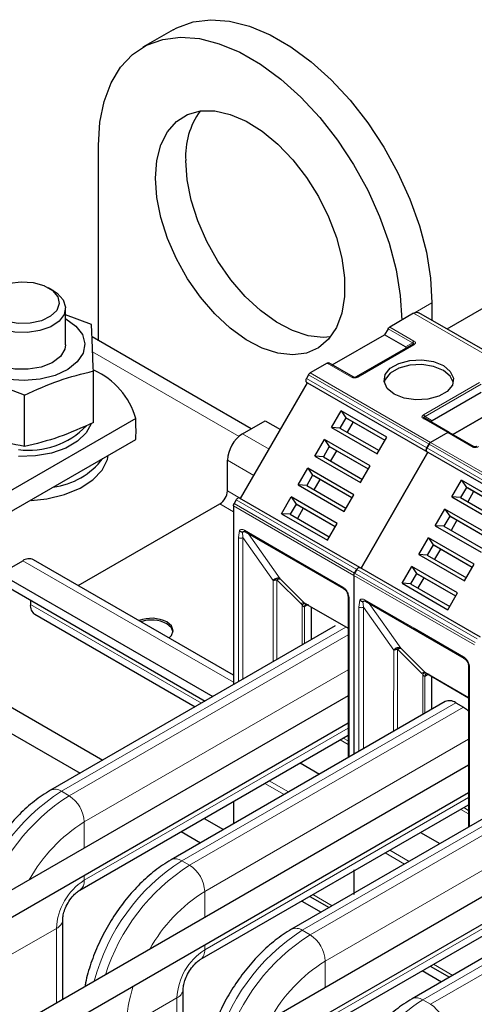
# Model space of a CAD drawing. Header units: millimetres. Extents: x 5 to 418, y 2 to 292.
# Tile 37 of 46: x 346 to 355, y 123 to 141. Entities that reach past the tile are written whole.
import ezdxf

# ---------------------------------------------------------------- set-up
doc = ezdxf.new("R2010")
doc.units = ezdxf.units.MM

msp = doc.modelspace()

# ---------------------------------------------------------------- linework, layer by layer
at = {"color": 7, "linetype": 'Continuous', "lineweight": 25}
for p, q in [((349.1113, 141.1911), (348.5456, 140.8645)), ((347.717, 135.3844), (347.717, 139.0331)), ((346.8686, 136.3225), (346.7837, 136.3715)), ((353.9395, 136.0941), (353.9395, 135.7666)), ((354.2209, 135.6042), (355.0285, 136.0703)), ((347.1028, 135.3101), (347.1028, 135.996)), ((347.5852, 135.6859), (347.1028, 135.8705)), ((353.5966, 135.897), (353.151, 135.6397)), ((355.9452, 134.6088), (353.6966, 135.9069)), ((352.0798, 134.9315), (353.0557, 135.4949)), ((353.121, 135.6081), (353.0557, 135.4949)), ((353.4428, 135.2713), (353.0557, 135.4949)), ((350.5674, 133.7389), (347.5955, 135.4545)), ((353.5736, 135.3122), (352.527, 134.708)), ((351.9845, 134.9663), (351.6661, 134.7825)), ((352.467, 134.708), (352.0145, 134.9693)), ((347.6197, 133.8583), (347.6197, 134.8195)), ((351.6361, 134.7508), (351.5964, 134.6821)), ((346.3372, 134.3691), (345.6788, 134.6211)), ((350.3664, 132.4362), (351.6164, 134.6013)), ((351.5964, 134.6128), (351.6164, 134.6013)), ((351.6164, 134.6013), (353.865, 133.3032)), ((354.8571, 134.4203), (353.9413, 133.8916)), ((346.3372, 133.4079), (346.3372, 134.3691)), ((354.3284, 133.6334), (355.3043, 134.1968)), ((355.3043, 134.1968), (354.3284, 133.6334)), ((352.063, 133.7662), (352.2429, 134.0779)), ((353.0984, 133.584), (352.2429, 134.0779)), ((352.2429, 134.0779), (352.3324, 133.9454)), ((348.4103, 133.9318), (345.9567, 132.5153)), ((350.404, 133.6445), (350.8283, 133.8894)), ((350.8283, 133.8894), (351.1112, 133.7261)), ((352.3324, 133.9454), (352.2224, 133.7549)), ((353.0635, 133.5234), (352.3324, 133.9454)), ((352.3324, 133.9454), (352.3524, 133.9339)), ((353.0635, 133.5234), (352.3524, 133.9339)), ((352.4674, 133.8675), (352.3574, 133.677)), ((353.8077, 133.9338), (353.8018, 133.938)), ((354.2631, 133.6712), (353.8105, 133.9324)), ((352.063, 133.7662), (352.9185, 133.2723)), ((352.2224, 133.7549), (352.063, 133.7662)), ((352.2224, 133.7549), (352.9535, 133.3329)), ((354.2331, 133.6682), (353.9147, 133.4844)), ((354.2331, 133.6682), (353.9147, 133.4844)), ((354.7156, 133.4099), (354.2631, 133.6712)), ((345.9763, 132.1347), (348.4103, 133.5398)), ((351.753, 133.2293), (351.9329, 133.5409)), ((352.7884, 133.0471), (351.9329, 133.5409)), ((351.9329, 133.5409), (352.0224, 133.4085)), ((352.9185, 133.2723), (353.0984, 133.584)), ((352.0224, 133.4085), (351.9124, 133.218)), ((352.7535, 132.9865), (352.0224, 133.4085)), ((352.0224, 133.4085), (352.0424, 133.3969)), ((352.7535, 132.9865), (352.0424, 133.3969)), ((352.1574, 133.3306), (352.0474, 133.14)), ((352.615, 131.1381), (353.865, 133.3032)), ((353.865, 133.3032), (352.615, 131.1381)), ((353.8847, 133.4527), (353.845, 133.384)), ((353.845, 133.384), (353.8847, 133.4527)), ((353.845, 133.3147), (353.865, 133.3032)), ((353.845, 133.3147), (353.865, 133.3032)), ((353.865, 133.3032), (356.1136, 132.0051)), ((347.881, 133.1659), (347.8977, 133.2439)), ((350.1212, 132.583), (350.1212, 133.1546)), ((351.753, 133.2293), (352.6085, 132.7354)), ((351.9124, 133.218), (351.753, 133.2293)), ((351.9124, 133.218), (352.6435, 132.7959)), ((351.443, 132.6923), (351.6229, 133.004)), ((352.4784, 132.5101), (351.6229, 133.004)), ((351.6229, 133.004), (351.7124, 132.8716)), ((352.6085, 132.7354), (352.7884, 133.0471)), ((351.7124, 132.8716), (351.6024, 132.681)), ((352.4435, 132.4495), (351.7124, 132.8716)), ((351.7124, 132.8716), (351.7324, 132.86)), ((352.4435, 132.4495), (351.7324, 132.86)), ((351.8474, 132.7936), (351.7374, 132.6031)), ((354.3116, 132.4681), (354.4915, 132.7798)), ((355.347, 132.2859), (354.4915, 132.7798)), ((354.4915, 132.7798), (354.581, 132.6473)), ((351.443, 132.6923), (352.2985, 132.1984)), ((351.6024, 132.681), (351.443, 132.6923)), ((351.6024, 132.681), (352.3335, 132.259)), ((354.581, 132.6473), (354.471, 132.4568)), ((355.3121, 132.2253), (354.581, 132.6473)), ((354.581, 132.6473), (354.601, 132.6358)), ((355.3121, 132.2253), (354.601, 132.6358)), ((354.716, 132.5694), (354.606, 132.3789)), ((350.2864, 132.4131), (350.2467, 132.3444)), ((352.595, 131.1497), (350.3464, 132.4478)), ((351.133, 132.1554), (351.3129, 132.4671)), ((352.1684, 131.9732), (351.3129, 132.4671)), ((351.3129, 132.4671), (351.4024, 132.3346)), ((352.2985, 132.1984), (352.4784, 132.5101)), ((354.3116, 132.4681), (355.1671, 131.9742)), ((354.471, 132.4568), (354.3116, 132.4681)), ((354.471, 132.4568), (355.2021, 132.0348)), ((347.3393, 130.8138), (349.9797, 132.3381)), ((350.2343, 132.3026), (350.2343, 128.9627)), ((351.4024, 132.3346), (351.2924, 132.1441)), ((352.1335, 131.9126), (351.4024, 132.3346)), ((351.4024, 132.3346), (351.4224, 132.3231)), ((352.1335, 131.9126), (351.4224, 132.3231)), ((351.5374, 132.2567), (351.4274, 132.0662)), ((354.0016, 131.9312), (354.1815, 132.2428)), ((355.037, 131.749), (354.1815, 132.2428)), ((354.1815, 132.2428), (354.271, 132.1104)), ((351.133, 132.1554), (351.9885, 131.6615)), ((351.2924, 132.1441), (351.133, 132.1554)), ((351.2924, 132.1441), (352.0235, 131.7221)), ((354.271, 132.1104), (354.161, 131.9199)), ((355.0021, 131.6884), (354.271, 132.1104)), ((354.271, 132.1104), (354.291, 132.0989)), ((355.0021, 131.6884), (354.291, 132.0989)), ((354.406, 132.0325), (354.296, 131.8419)), ((350.4518, 131.8177), (352.2903, 130.7564)), ((351.9885, 131.6615), (352.1684, 131.9732)), ((354.0016, 131.9312), (354.8571, 131.4373)), ((354.161, 131.9199), (354.0016, 131.9312)), ((354.161, 131.9199), (354.8921, 131.4979)), ((353.6916, 131.3942), (353.8715, 131.7059)), ((354.727, 131.212), (353.8715, 131.7059)), ((353.8715, 131.7059), (353.961, 131.5735)), ((353.961, 131.5735), (353.851, 131.3829)), ((354.6921, 131.1514), (353.961, 131.5735)), ((353.961, 131.5735), (353.981, 131.5619)), ((354.6921, 131.1514), (353.981, 131.5619)), ((354.096, 131.4955), (353.986, 131.305)), ((345.8785, 131.032), (346.3028, 131.2769)), ((350.2343, 129.1426), (346.5028, 131.2967)), ((353.6916, 131.3942), (354.5471, 130.9004)), ((353.851, 131.3829), (353.6916, 131.3942)), ((353.851, 131.3829), (354.5821, 130.9609)), ((352.535, 131.115), (352.4953, 131.0463)), ((352.4953, 131.0463), (352.535, 131.115)), ((354.8436, 129.8516), (352.595, 131.1497)), ((352.615, 131.1381), (352.595, 131.1497)), ((353.3816, 130.8573), (353.5615, 131.169)), ((354.417, 130.6751), (353.5615, 131.169)), ((353.5615, 131.169), (353.651, 131.0365)), ((354.5471, 130.9004), (354.727, 131.212)), ((341.7352, 131.0561), (347.7979, 127.5562)), ((345.8785, 131.032), (349.8487, 128.7401)), ((352.4829, 131.0045), (352.4829, 127.6646)), ((352.4829, 131.0045), (352.4829, 127.6646)), ((353.651, 131.0365), (353.541, 130.846)), ((354.3821, 130.6145), (353.651, 131.0365)), ((353.651, 131.0365), (353.671, 131.025)), ((354.3821, 130.6145), (353.671, 131.025)), ((353.786, 130.9586), (353.676, 130.7681)), ((341.3109, 130.8111), (347.3736, 127.3112)), ((345.8785, 130.8687), (349.7072, 128.6584)), ((353.3816, 130.8573), (354.2371, 130.3634)), ((353.541, 130.846), (353.3816, 130.8573)), ((353.541, 130.846), (354.2721, 130.424)), ((346.4442, 130.5421), (346.4442, 130.4604)), ((352.3734, 130.6124), (352.3734, 127.6014)), ((352.3735, 130.61), (352.3734, 130.6124)), ((352.7004, 130.5196), (354.5389, 129.4583)), ((354.2371, 130.3634), (354.417, 130.6751)), ((351.5567, 130.4918), (351.5719, 130.4809)), ((351.5633, 130.4856), (352.3734, 130.018)), ((351.5848, 130.4664), (351.5921, 130.469)), ((351.6839, 130.416), (351.6839, 129.7995)), ((346.5271, 130.2772), (349.5192, 128.5499)), ((352.133, 130.0588), (346.8226, 126.9932)), ((354.622, 129.3143), (354.622, 126.3033)), ((354.6221, 129.3119), (354.622, 129.3143)), ((353.8053, 129.1937), (353.8205, 129.1829)), ((353.8119, 129.1876), (354.622, 128.7199)), ((353.8334, 129.1683), (353.8407, 129.1709)), ((353.9325, 129.1179), (353.9325, 128.5014)), ((352.3734, 128.7561), (343.4082, 123.5806)), ((354.1836, 128.6464), (349.0712, 125.6951)), ((354.3836, 128.6266), (354.5279, 128.5433)), ((343.6282, 123.1995), (352.3734, 128.248)), ((347.3669, 125.1278), (352.3734, 128.018)), ((354.622, 127.458), (345.6568, 122.2825)), ((356.6302, 127.4626), (351.3198, 124.397)), ((351.4791, 127.5017), (351.8399, 127.2934)), ((345.8768, 121.9014), (354.622, 126.9499)), ((349.6155, 123.8297), (354.622, 126.7199)), ((350.2343, 126.7832), (350.2343, 126.3665)), ((349.6857, 126.4664), (350.0465, 126.2581)), ((356.8706, 126.1517), (347.9125, 120.9803)), ((349.2613, 126.2215), (349.6222, 126.0131)), ((358.8788, 126.1645), (353.5684, 123.0989)), ((353.7277, 126.2037), (354.0885, 125.9953)), ((348.1325, 120.5992), (356.8706, 125.6437)), ((351.8641, 122.5316), (356.8706, 125.4219)), ((352.4829, 125.5092), (352.4829, 125.0456)), ((352.4829, 125.4851), (352.4829, 125.0684)), ((351.6582, 125.0089), (352.019, 124.8006)), ((351.5099, 124.9234), (351.8708, 124.7151)), ((347.0486, 123.0859), (347.0486, 124.5765)), ((353.7585, 123.6253), (354.1194, 123.417)), ((353.9068, 123.7109), (354.2676, 123.5025)), ((349.2972, 121.7797), (349.2972, 123.2784))]:
    msp.add_line(p, q, dxfattribs=at)
at = {"color": 7, "linetype": 'Continuous', "lineweight": 18}
for p, q in [((353.6273, 135.9138), (353.9395, 136.0941)), ((355.8452, 134.5989), (353.5966, 135.897)), ((353.121, 135.6081), (353.5736, 135.3468)), ((353.151, 135.6397), (353.6036, 135.3785)), ((353.6036, 135.3092), (352.557, 134.7051)), ((353.4428, 135.2713), (353.5736, 135.3468)), ((347.6067, 135.1775), (350.3404, 133.5994)), ((352.437, 134.7051), (351.9845, 134.9663)), ((351.6361, 134.7508), (353.8847, 133.4527)), ((351.6661, 134.7825), (353.9147, 133.4844)), ((353.845, 133.384), (351.5964, 134.6821)), ((351.5964, 134.6128), (353.845, 133.3147)), ((353.7805, 133.9987), (354.8271, 134.6029)), ((353.8105, 133.9671), (354.8571, 134.5712)), ((354.2331, 133.6682), (353.7805, 133.9295)), ((353.8105, 133.9671), (353.9413, 133.8916)), ((350.404, 133.6445), (350.899, 133.3587)), ((354.6856, 133.407), (354.2331, 133.6682)), ((353.9147, 133.4844), (356.1633, 132.1863)), ((356.0936, 132.0859), (353.845, 133.384)), ((353.845, 133.3147), (356.0936, 132.0166)), ((353.8847, 133.4527), (356.1333, 132.1547)), ((347.881, 133.1659), (347.881, 133.2343)), ((350.1212, 133.1546), (350.6162, 132.8688)), ((350.1212, 132.583), (350.3687, 132.4402)), ((352.535, 131.115), (350.2864, 132.4131)), ((349.9797, 132.3381), (350.2343, 132.1911)), ((352.4829, 131.0045), (350.2343, 132.3026)), ((352.4953, 131.0463), (350.2467, 132.3444)), ((350.3262, 131.7089), (350.3445, 131.8405)), ((350.4111, 131.7089), (350.4023, 131.8146)), ((350.4394, 131.8452), (351.3586, 131.3145)), ((350.3262, 129.0158), (350.3262, 131.7089)), ((350.4111, 131.7089), (350.9759, 130.9056)), ((350.4111, 129.0648), (350.4111, 131.7089)), ((350.5184, 131.7793), (351.1077, 130.9408)), ((346.3028, 131.2769), (350.2343, 129.0073)), ((351.3586, 131.3145), (352.2778, 130.7839)), ((354.7836, 129.8169), (352.535, 131.115)), ((350.9759, 130.9056), (350.9757, 129.3907)), ((351.4955, 130.4734), (351.0465, 130.9224)), ((351.0465, 130.9224), (351.0465, 129.4316)), ((351.1077, 130.9408), (351.5567, 130.4918)), ((354.7315, 129.7064), (352.4829, 131.0045)), ((354.7439, 129.7482), (352.4953, 131.0463)), ((352.391, 130.5879), (352.391, 127.6115)), ((352.5748, 130.4108), (352.5931, 130.5424)), ((352.6597, 130.4108), (352.6509, 130.5165)), ((352.688, 130.5471), (353.6072, 130.0165)), ((346.4442, 130.4604), (349.6364, 128.6176)), ((351.4955, 130.4734), (351.5176, 130.455)), ((351.5176, 130.455), (351.5176, 129.7035)), ((352.3734, 130.0203), (351.5567, 130.4918)), ((351.56, 130.4184), (351.5669, 130.4222)), ((351.56, 129.728), (351.56, 130.4184)), ((351.6062, 130.4448), (351.5669, 130.4222)), ((352.5748, 127.7177), (352.5748, 130.4108)), ((352.6597, 130.4108), (353.2245, 129.6075)), ((352.6597, 127.7667), (352.6597, 130.4108)), ((352.767, 130.4812), (353.3563, 129.6427)), ((347.0226, 126.9734), (352.333, 130.039)), ((353.6072, 130.0165), (354.5264, 129.4858)), ((347.1669, 126.8901), (352.3734, 129.8958)), ((353.2245, 129.6075), (353.2243, 128.0926)), ((353.7441, 129.1753), (353.2951, 129.6243)), ((353.2951, 129.6243), (353.2951, 128.1335)), ((353.3563, 129.6427), (353.8053, 129.1937)), ((347.4497, 126.4002), (352.3734, 129.2426)), ((354.6396, 129.2898), (354.6396, 126.3135)), ((353.7441, 129.1753), (353.7662, 129.157)), ((353.7662, 129.157), (353.7662, 128.4054)), ((354.622, 128.7222), (353.8053, 129.1937)), ((353.8086, 129.1203), (353.8155, 129.1241)), ((353.8086, 128.4299), (353.8086, 129.1203)), ((353.8607, 129.1501), (353.8155, 129.1241)), ((349.2712, 125.6753), (354.3836, 128.6266)), ((349.4155, 125.592), (354.5279, 128.5433)), ((347.4497, 125.3109), (352.3734, 128.1533)), ((349.6983, 125.1021), (354.622, 127.9445)), ((352.3734, 127.9153), (352.2844, 127.9666)), ((352.2264, 127.9332), (352.3734, 127.8483)), ((351.5198, 124.3772), (356.8302, 127.4428)), ((351.6641, 124.2939), (356.8706, 127.2996)), ((351.1782, 126.9114), (350.8173, 127.1197)), ((351.263, 126.9604), (350.9022, 127.1687)), ((347.0226, 126.9734), (347.1669, 126.8901)), ((349.6983, 124.0129), (354.622, 126.8552)), ((354.622, 126.6172), (354.533, 126.6686)), ((351.9469, 123.804), (356.8706, 126.6464)), ((354.475, 126.6351), (354.622, 126.5503)), ((347.4497, 126.4002), (347.4497, 125.9137)), ((359.0788, 126.1447), (353.7684, 123.0791)), ((359.1192, 126.0015), (353.9127, 122.9958)), ((353.4268, 125.6133), (353.0659, 125.8216)), ((353.5116, 125.6623), (353.1508, 125.8706)), ((349.2712, 125.6753), (349.4155, 125.592)), ((351.9469, 122.7148), (356.8706, 125.5572)), ((347.4497, 125.4056), (347.4497, 125.3109)), ((349.6983, 125.1021), (349.6983, 124.6156)), ((351.7167, 125.0428), (352.0776, 124.8345)), ((345.9881, 123.8687), (346.9314, 124.4132)), ((346.9314, 123.0183), (346.9314, 124.4132)), ((351.5198, 124.3772), (351.6641, 124.2939)), ((349.6983, 124.1075), (349.6983, 124.0129)), ((351.9469, 123.804), (351.9469, 123.3093)), ((353.9653, 123.7447), (354.3262, 123.5364)), ((348.2367, 122.5706), (349.18, 123.1151)), ((349.18, 121.712), (349.18, 123.1151)), ((353.7684, 123.0791), (353.9127, 122.9958))]:
    msp.add_line(p, q, dxfattribs=at)
at = {"color": 7, "linetype": 'Continuous', "lineweight": 25, "flags": 128}
for points in [[(349.1113, 141.1911), (349.1806, 141.2284), (349.48, 141.3369), (349.8099, 141.3781), (350.1639, 141.3513), (350.5357, 141.2569), (350.9181, 141.0969), (351.3041, 140.874), (351.6866, 140.5925), (352.0583, 140.2577), (352.4124, 139.8757), (352.7422, 139.4536), (353.0417, 138.9994), (353.3052, 138.5215), (353.5278, 138.0288), (353.7054, 137.5305), (353.8347, 137.0358), (353.9132, 136.554), (353.9395, 136.0941)], [(347.717, 139.0331), (347.7433, 139.4627), (347.8219, 139.8538), (347.9512, 140.1992), (348.1288, 140.4925), (348.3514, 140.7282), (348.6149, 140.9018), (348.9143, 141.0103), (349.2442, 141.0515), (349.5982, 141.0247), (349.97, 140.9304), (350.3524, 140.7703), (350.7384, 140.5475), (351.1209, 140.266), (351.4926, 139.9311), (351.8467, 139.5491), (352.1765, 139.1271), (352.476, 138.6729), (352.7395, 138.195), (352.9621, 137.7023), (353.1397, 137.2039), (353.269, 136.7093), (353.3475, 136.2275), (353.3739, 135.7675)], [(348.7777, 138.4208), (348.8031, 138.7512), (348.8786, 139.0426), (349.0021, 139.2868), (349.17, 139.4767), (349.3775, 139.6069), (349.6186, 139.6737), (349.8863, 139.675), (350.173, 139.6109), (350.4704, 139.4832), (350.77, 139.2955), (351.0631, 139.0534), (351.3413, 138.7637), (351.5966, 138.4347), (351.8217, 138.0761), (352.01, 137.6979), (352.1563, 137.3112), (352.2562, 136.9271), (352.3068, 136.5566), (352.3068, 136.2104), (352.2562, 135.8984), (352.1563, 135.6296), (352.01, 135.4117), (351.8217, 135.2511), (351.5966, 135.1523), (351.3413, 135.1181), (351.0631, 135.1496), (350.77, 135.2459), (350.4704, 135.4041), (350.173, 135.6198), (349.8863, 135.8867), (349.6186, 136.1971), (349.3775, 136.5422), (349.17, 136.9119), (349.0021, 137.2957), (348.8786, 137.6825), (348.8031, 138.0612), (348.7777, 138.4208)], [(352.0458, 135.4546), (351.907, 135.4447), (351.6288, 135.4762), (351.3357, 135.5725), (351.0361, 135.7307), (350.7387, 135.9464), (350.452, 136.2132), (350.1843, 136.5237), (349.9432, 136.8687), (349.7357, 137.2385), (349.5678, 137.6223), (349.4443, 138.0091), (349.3688, 138.3877), (349.3433, 138.7474)], [(345.822, 135.8164), (345.6919, 135.9216), (345.628, 136.0454), (345.6373, 136.1746), (345.7186, 136.2949), (345.8633, 136.3936), (346.0556, 136.4597), (346.2747, 136.4862), (346.4968, 136.4702), (346.6979, 136.4135), (346.8562, 136.3221), (346.9545, 136.206), (346.9822, 136.0778), (346.9363, 135.9513), (346.8217, 135.8403), (346.6509, 135.7568), (346.4423, 135.7098), (346.2187, 135.7045), (346.0041, 135.7413), (345.822, 135.8164)], [(346.8686, 136.3225), (346.9465, 136.2703), (347.0579, 136.1485), (347.1022, 136.0133), (347.0755, 135.8765), (346.9802, 135.7503), (346.8246, 135.646), (346.6227, 135.5727), (346.3924, 135.5371), (346.1541, 135.5422), (345.929, 135.5877), (345.7371, 135.6694)], [(347.1028, 135.795), (347.104, 135.7944), (347.2938, 135.6582), (347.4161, 135.4982), (347.4625, 135.3255), (347.4299, 135.1517), (347.3204, 134.9887), (347.1416, 134.8476), (346.9057, 134.738), (346.6287, 134.6674), (346.3294, 134.6406), (346.0284, 134.6595), (345.746, 134.7226)], [(347.1028, 135.3101), (347.0889, 135.2245), (347.0046, 135.0884), (346.8516, 134.9741), (346.6449, 134.8926), (346.4046, 134.852), (346.1545, 134.8563), (345.9188, 134.905)], [(353.2324, 134.3886), (353.103, 134.4954), (353.0445, 134.6213), (353.0642, 134.7511), (353.1596, 134.8692), (353.3192, 134.9614), (353.5238, 135.0164), (353.7487, 135.0278), (353.9668, 134.9941), (354.1517, 134.9193)], [(354.1517, 134.8295), (353.9668, 134.9042), (353.7487, 134.938), (353.5238, 134.9266), (353.3192, 134.8715), (353.1596, 134.7794), (353.0642, 134.6613), (353.0467, 134.6091)], [(354.1517, 134.9193), (354.2812, 134.8126), (354.3396, 134.6867), (354.3199, 134.5569), (354.2245, 134.4387), (354.0649, 134.3466), (353.8603, 134.2915), (353.6354, 134.2802), (353.4174, 134.3139), (353.2324, 134.3886)], [(354.3374, 134.6091), (354.2812, 134.7227), (354.1517, 134.8295)], [(347.5801, 133.8313), (347.4884, 133.6632), (347.3263, 133.5083), (347.1048, 133.3804), (346.8366, 133.2867), (346.5375, 133.2328), (346.2246, 133.2219)], [(346.4597, 132.3986), (346.7506, 132.431), (347.0812, 132.5108), (347.3727, 132.631), (347.6106, 132.7857), (347.7829, 132.967), (347.881, 133.1659)], [(352.2883, 130.7577), (352.2895, 130.7569), (352.2903, 130.7564)], [(349.0325, 129.8364), (349.0765, 129.8821), (349.1069, 129.9705), (349.0765, 130.0589), (348.9898, 130.1338)], [(349.1059, 129.9542), (349.0765, 130.0262), (348.9898, 130.1011)], [(354.5369, 129.4596), (354.5381, 129.4588), (354.5389, 129.4583)], [(354.5279, 128.5433), (354.583, 128.5052), (354.622, 128.4704)]]:
    msp.add_lwpolyline(points, dxfattribs=at)
at = {"color": 7, "linetype": 'Continuous', "lineweight": 25}
for centre, radius, start, end in [((350.787, 138.8313), 1.4461, 144.42709, 183.32746), ((347.0555, 133.55), 1.4076, 15.73633, 65.81909), ((346.4142, 134.8397), 1.4992, 262.73763, 315.80197), ((350.7352, 133.1267), 0.6147, 122.60548, 177.39452), ((346.6821, 134.0477), 1.4103, 277.59179, 322.40283), ((349.8141, 132.597), 0.3074, 302.60548, 357.39452), ((346.42, 131.1134), 0.2012, 65.69288, 125.61758), ((346.6345, 130.4362), 0.1918, 172.74417, 235.94365), ((348.7049, 129.5771), 0.6254, 62.90255, 111.61673), ((348.7044, 129.5405), 0.6292, 63.01991, 108.08341), ((354.2664, 128.4631), 0.2012, 54.38242, 114.30712)]:
    msp.add_arc(centre, radius, start, end, dxfattribs=at)
at = {"color": 7, "linetype": 'Continuous', "lineweight": 18}
for centre, radius, start, end in [((353.6494, 135.305), 0.0866, 121.95467, 151.14439), ((350.4679, 131.8416), 0.0288, 172.74417, 235.94365), ((352.3088, 130.7811), 0.0311, 174.79359, 228.71218), ((352.4038, 130.616), 0.0309, 191.12459, 245.37522), ((352.7165, 130.5435), 0.0288, 172.74417, 235.94365), ((351.548, 130.4098), 0.0824, 83.93525, 129.59813), ((351.6124, 130.4217), 0.0524, 120.50191, 183.60726), ((351.6175, 130.427), 0.0508, 127.44584, 185.46637), ((354.5574, 129.483), 0.0311, 174.79359, 228.71218), ((354.6524, 129.3179), 0.0309, 191.12459, 245.37522), ((353.7966, 129.1118), 0.0824, 83.93525, 129.59813), ((353.861, 129.1236), 0.0524, 120.50191, 183.60726), ((353.8661, 129.1289), 0.0508, 127.44584, 185.46637), ((349.0699, 123.7694), 3.8022, 122.57729, 165.45361), ((349.2051, 123.6987), 3.7867, 122.56482, 162.40769), ((346.9054, 126.8098), 0.2012, 54.38377, 114.29168), ((346.8356, 126.3723), 0.6147, 2.60548, 57.39452), ((349.0255, 123.8732), 2.9781, 121.94622, 150.91228), ((351.3185, 122.4713), 3.8022, 122.57729, 165.45361), ((351.4537, 122.4006), 3.7867, 122.56482, 162.40769), ((349.154, 125.5117), 0.2012, 54.38377, 114.29168), ((349.0842, 125.0742), 0.6147, 2.60548, 57.39452), ((348.0567, 124.362), 1.1265, 122.60548, 177.39452), ((347.2486, 125.2914), 0.2021, 306.50137, 5.55002), ((351.2741, 122.5751), 2.9781, 121.94622, 150.91228), ((346.8479, 124.597), 0.2019, 294.43365, 353.63125), ((353.5674, 121.1728), 3.8027, 122.57728, 165.5998), ((353.7029, 121.1017), 3.7877, 122.56603, 162.5602), ((351.4026, 124.2136), 0.2012, 54.38377, 114.29168), ((351.3328, 123.7761), 0.6147, 2.60548, 57.39452), ((350.3053, 123.0639), 1.1265, 122.60548, 177.39452), ((349.4972, 123.9933), 0.2021, 306.50137, 5.55002), ((353.5505, 121.2498), 3.0159, 122.12228, 150.98801), ((350.8733, 122.5223), 2.637, 161.97602, 178.95096), ((349.0965, 123.2989), 0.2019, 294.43365, 353.63125), ((355.7954, 119.8946), 3.7749, 122.4764, 177.5236), ((353.6512, 122.9156), 0.2012, 54.38377, 114.29168), ((353.5814, 122.478), 0.6147, 2.60548, 57.39452)]:
    msp.add_arc(centre, radius, start, end, dxfattribs=at)
at = {"color": 7, "linetype": 'Continuous', "lineweight": 25}
for centre, start_param, end_param in [((353.3528, 135.254), 5.7595865, 6.8067841), ((354.0313, 133.8743), 2.6179939, 3.6651915)]:
    msp.add_ellipse(centre, major_axis=(0.1039, 0), ratio=0.3332972, start_param=start_param, end_param=end_param, dxfattribs=at)
for points, knots in [([(353.5966, 135.897), (353.6153, 135.9055), (353.6528, 135.9227), (353.682, 135.9121), (353.6966, 135.9069)], [0, 0, 0, 0, 0.50005107, 1, 1, 1, 1]), ([(347.6197, 134.8195), (347.6139, 134.9859), (347.6024, 135.3187), (347.591, 135.5635), (347.5852, 135.6859)], [0, 0, 0, 0, 0.4999949, 1, 1, 1, 1]), ([(353.5736, 135.3468), (353.5799, 135.3458), (353.5887, 135.3445), (353.5956, 135.3394), (353.5973, 135.3351), (353.5957, 135.33), (353.5888, 135.3217), (353.58, 135.3162), (353.5736, 135.3122)], [0, 0, 0, 0, 0.288782, 0.3996105, 0.4976777, 0.5951187, 0.7063928, 1, 1, 1, 1]), ([(353.59, 135.3237), (353.5889, 135.3222), (353.5866, 135.3191), (353.5822, 135.3161), (353.5799, 135.3145)], [0, 0, 0, 0, 0.47448042, 1, 1, 1, 1]), ([(346.3372, 134.3691), (346.551, 134.4662), (346.9785, 134.6603), (347.4059, 134.7665), (347.6197, 134.8195)], [0, 0, 0, 0, 0.4999949, 1, 1, 1, 1]), ([(352.527, 134.708), (352.5228, 134.7058), (352.5169, 134.7028), (352.5045, 134.7002), (352.4954, 134.6998), (352.4868, 134.7007), (352.4763, 134.7032), (352.4709, 134.706), (352.467, 134.708)], [0, 0, 0, 0, 0.2915567, 0.4094353, 0.5237228, 0.6250088, 0.734944, 1, 1, 1, 1]), ([(346.3372, 133.4079), (346.1174, 133.4553), (345.6784, 133.55), (345.2395, 133.7327), (345.0204, 133.8239)], [0, 0, 0, 0, 0.50087292, 1, 1, 1, 1]), ([(347.6197, 133.8583), (347.4059, 133.7612), (346.9785, 133.5671), (346.551, 133.461), (346.3372, 133.4079)], [0, 0, 0, 0, 0.4999949, 1, 1, 1, 1]), ([(348.4103, 133.5398), (348.4122, 133.5586), (348.416, 133.5962), (348.4165, 133.6999), (348.4152, 133.8175), (348.4119, 133.8959), (348.4103, 133.9318)], [0, 0, 0, 0, 0.2705559, 0.5425674, 0.7910239, 1, 1, 1, 1]), ([(353.8105, 133.9324), (353.8041, 133.9364), (353.795, 133.942), (353.788, 133.9507), (353.787, 133.9561), (353.7892, 133.9606), (353.7965, 133.965), (353.8047, 133.9662), (353.8105, 133.9671)], [0, 0, 0, 0, 0.2915567, 0.4094353, 0.5237228, 0.6250088, 0.734944, 1, 1, 1, 1]), ([(354.7756, 133.4099), (354.7714, 133.4077), (354.7655, 133.4047), (354.7531, 133.4021), (354.744, 133.4017), (354.7354, 133.4026), (354.7249, 133.4051), (354.7195, 133.4079), (354.7156, 133.4099)], [0, 0, 0, 0, 0.2915567, 0.4094353, 0.5237228, 0.6250088, 0.734944, 1, 1, 1, 1]), ([(350.3445, 131.8405), (350.3481, 131.8368), (350.3558, 131.829), (350.3715, 131.82), (350.3878, 131.8149), (350.3981, 131.8147), (350.4023, 131.8146)], [0, 0, 0, 0, 0.2392567, 0.5015013, 0.8007506, 1, 1, 1, 1]), ([(350.4023, 131.8146), (350.4036, 131.8147), (350.4064, 131.815), (350.4131, 131.8172), (350.4222, 131.8214), (350.4322, 131.826), (350.4406, 131.8288), (350.4452, 131.8298), (350.4468, 131.8302)], [0, 0, 0, 0, 0.077668, 0.1661398, 0.3954533, 0.6672433, 0.8863212, 1, 1, 1, 1]), ([(350.4307, 131.8252), (350.4306, 131.8252), (350.4297, 131.8247), (350.4355, 131.826), (350.4471, 131.8199), (350.452, 131.8174)], [0, 0, 0, 0, 0.0729908, 0.6169306, 1, 1, 1, 1]), ([(351.1077, 130.9408), (351.0975, 130.945), (351.0772, 130.9534), (351.0397, 130.9493), (351.0031, 130.9336), (350.985, 130.9149), (350.9759, 130.9056)], [0, 0, 0, 0, 0.249998, 0.4999987, 0.7499993, 1, 1, 1, 1]), ([(351.0465, 130.9224), (351.0524, 130.926), (351.0641, 130.9333), (351.0808, 130.9398), (351.096, 130.9429), (351.1038, 130.9415), (351.1077, 130.9408)], [0, 0, 0, 0, 0.2500013, 0.5000026, 0.7500039, 1, 1, 1, 1]), ([(352.2874, 130.7582), (352.2987, 130.7503), (352.3214, 130.7344), (352.35, 130.6949), (352.3699, 130.6503), (352.3723, 130.6228), (352.3736, 130.609)], [0, 0, 0, 0, 0.2499985, 0.499998, 0.7499985, 1, 1, 1, 1]), ([(352.5931, 130.5424), (352.5967, 130.5387), (352.6044, 130.5309), (352.6201, 130.522), (352.6364, 130.5168), (352.6467, 130.5166), (352.6509, 130.5165)], [0, 0, 0, 0, 0.2392567, 0.5015013, 0.8007506, 1, 1, 1, 1]), ([(352.6509, 130.5165), (352.6522, 130.5166), (352.655, 130.5169), (352.6617, 130.5191), (352.6708, 130.5233), (352.6808, 130.5279), (352.6892, 130.5307), (352.6938, 130.5318), (352.6954, 130.5321)], [0, 0, 0, 0, 0.077668, 0.1661398, 0.3954533, 0.6672433, 0.8863212, 1, 1, 1, 1]), ([(352.6793, 130.5271), (352.6792, 130.5271), (352.6783, 130.5266), (352.6841, 130.528), (352.6957, 130.5218), (352.7006, 130.5193)], [0, 0, 0, 0, 0.0729908, 0.6169306, 1, 1, 1, 1]), ([(353.3563, 129.6427), (353.3461, 129.6469), (353.3258, 129.6553), (353.2883, 129.6512), (353.2517, 129.6356), (353.2336, 129.6169), (353.2245, 129.6075)], [0, 0, 0, 0, 0.24999798, 0.49999865, 0.74999933, 1, 1, 1, 1]), ([(353.2951, 129.6243), (353.301, 129.6279), (353.3127, 129.6352), (353.3294, 129.6417), (353.3446, 129.6448), (353.3524, 129.6434), (353.3563, 129.6427)], [0, 0, 0, 0, 0.2500013, 0.5000026, 0.7500039, 1, 1, 1, 1]), ([(354.536, 129.4602), (354.5473, 129.4522), (354.57, 129.4363), (354.5986, 129.3968), (354.6185, 129.3523), (354.6209, 129.3247), (354.6222, 129.3109)], [0, 0, 0, 0, 0.2499985, 0.499998, 0.7499985, 1, 1, 1, 1]), ([(346.8226, 126.9932), (346.7693, 126.9607), (346.6173, 126.8681), (346.3754, 126.6763), (346.1071, 126.4095), (345.8622, 126.1061), (345.6464, 125.7749), (345.4634, 125.4235), (345.3226, 125.0611), (345.2393, 124.791), (345.2187, 124.6477), (345.2152, 124.6237)], [0, 0, 0, 0, 0.0702332, 0.2000597, 0.3294812, 0.4584417, 0.5870744, 0.7156784, 0.844557, 0.9740276, 1, 1, 1, 1]), ([(349.0712, 125.6951), (349.0179, 125.6626), (348.8659, 125.57), (348.624, 125.3783), (348.3557, 125.1114), (348.1108, 124.808), (347.895, 124.4768), (347.712, 124.1255), (347.5712, 123.7631), (347.4879, 123.4929), (347.4673, 123.3496), (347.4638, 123.3256)], [0, 0, 0, 0, 0.07023325, 0.20005966, 0.32948122, 0.45844167, 0.58707442, 0.71567841, 0.84455697, 0.97402755, 1, 1, 1, 1]), ([(347.0486, 124.5765), (347.0491, 124.5908), (347.0504, 124.6274), (347.0685, 124.7148), (347.1125, 124.8299), (347.1822, 124.9505), (347.2639, 125.0491), (347.3295, 125.1048), (347.3576, 125.1221), (347.3669, 125.1278)], [0, 0, 0, 0, 0.0964483, 0.2463071, 0.4116837, 0.5900005, 0.772077, 0.9252423, 1, 1, 1, 1]), ([(351.3198, 124.397), (351.2665, 124.3645), (351.1145, 124.2719), (350.8726, 124.0802), (350.6043, 123.8133), (350.3594, 123.5099), (350.1436, 123.1787), (349.9606, 122.8274), (349.8197, 122.4649), (349.7358, 122.1918), (349.7149, 122.0455), (349.7111, 122.0186)], [0, 0, 0, 0, 0.070007, 0.1994151, 0.3284197, 0.4569647, 0.5851831, 0.7133727, 0.8418361, 0.9708895, 1, 1, 1, 1]), ([(349.2972, 123.2784), (349.2977, 123.2927), (349.299, 123.3293), (349.3171, 123.4167), (349.3611, 123.5318), (349.4308, 123.6524), (349.5125, 123.751), (349.5781, 123.8067), (349.6062, 123.824), (349.6155, 123.8297)], [0, 0, 0, 0, 0.0964483, 0.2463071, 0.4116837, 0.5900005, 0.772077, 0.9252423, 1, 1, 1, 1]), ([(353.5684, 123.0989), (353.5151, 123.0664), (353.3631, 122.9738), (353.1212, 122.7821), (352.8528, 122.5152), (352.608, 122.2118), (352.392, 121.8806), (352.2099, 121.5294), (352.0658, 121.1663), (351.9646, 120.7996), (351.9139, 120.4823), (351.9088, 120.2935), (351.9068, 120.221)], [0, 0, 0, 0, 0.0592196, 0.1686873, 0.2778136, 0.3865512, 0.4950124, 0.6034493, 0.7121178, 0.8212855, 0.9312726, 1, 1, 1, 1])]:
    msp.add_open_spline(points, degree=3, knots=knots, dxfattribs=at)
for points in [[(353.121, 135.6081), (353.1231, 135.6114), (353.1272, 135.6181), (353.1347, 135.6268), (353.1427, 135.6344), (353.1482, 135.6379), (353.151, 135.6397)], [(353.6036, 135.3092), (353.6008, 135.3106), (353.5952, 135.3135), (353.5872, 135.3152), (353.5798, 135.315), (353.5756, 135.3131), (353.5736, 135.3122)], [(351.9845, 134.9663), (351.9873, 134.9677), (351.9928, 134.9706), (352.0008, 134.9723), (352.0083, 134.9721), (352.0124, 134.9702), (352.0145, 134.9693)], [(351.6361, 134.7508), (351.6382, 134.7542), (351.6423, 134.7608), (351.6498, 134.7696), (351.6578, 134.7771), (351.6633, 134.7807), (351.6661, 134.7825)], [(351.5964, 134.6821), (351.5929, 134.675), (351.586, 134.6609), (351.583, 134.6397), (351.586, 134.622), (351.5929, 134.6159), (351.5964, 134.6128)], [(353.7805, 133.9295), (353.7833, 133.9309), (353.7889, 133.9337), (353.7969, 133.9354), (353.8043, 133.9353), (353.8085, 133.9334), (353.8105, 133.9324)], [(354.2331, 133.6682), (354.2359, 133.6696), (354.2414, 133.6725), (354.2494, 133.6742), (354.2569, 133.674), (354.261, 133.6721), (354.2631, 133.6712)], [(354.2331, 133.6682), (354.2359, 133.6696), (354.2414, 133.6725), (354.2494, 133.6742), (354.2569, 133.674), (354.261, 133.6721), (354.2631, 133.6712)], [(353.8847, 133.4527), (353.8868, 133.4561), (353.8909, 133.4628), (353.8984, 133.4715), (353.9064, 133.4791), (353.9119, 133.4826), (353.9147, 133.4844)], [(353.8847, 133.4527), (353.8868, 133.4561), (353.8909, 133.4628), (353.8984, 133.4715), (353.9064, 133.4791), (353.9119, 133.4826), (353.9147, 133.4844)], [(353.845, 133.384), (353.8415, 133.3769), (353.8346, 133.3628), (353.8316, 133.3416), (353.8346, 133.3239), (353.8415, 133.3178), (353.845, 133.3147)], [(353.845, 133.3147), (353.8415, 133.3178), (353.8346, 133.3239), (353.8316, 133.3416), (353.8346, 133.3628), (353.8415, 133.3769), (353.845, 133.384)], [(350.3464, 132.4478), (350.342, 132.4492), (350.3333, 132.4522), (350.3164, 132.4459), (350.2996, 132.4328), (350.2908, 132.4197), (350.2864, 132.4131)], [(350.2343, 132.3026), (350.2345, 132.3059), (350.2348, 132.3125), (350.2373, 132.3232), (350.2412, 132.334), (350.2449, 132.3409), (350.2467, 132.3444)], [(352.595, 131.1497), (352.5906, 131.1512), (352.5819, 131.1541), (352.565, 131.1478), (352.5482, 131.1347), (352.5394, 131.1216), (352.535, 131.115)], [(352.535, 131.115), (352.5394, 131.1216), (352.5482, 131.1347), (352.565, 131.1478), (352.5819, 131.1541), (352.5906, 131.1512), (352.595, 131.1497)], [(350.9759, 130.9056), (350.9808, 130.9081), (350.9905, 130.9131), (351.0081, 130.9183), (351.0269, 130.9218), (351.0399, 130.9222), (351.0465, 130.9224)], [(352.4829, 131.0045), (352.4831, 131.0078), (352.4834, 131.0144), (352.4859, 131.0251), (352.4898, 131.0359), (352.4935, 131.0428), (352.4953, 131.0463)], [(352.4829, 131.0045), (352.4831, 131.0078), (352.4834, 131.0144), (352.4859, 131.0251), (352.4898, 131.0359), (352.4935, 131.0428), (352.4953, 131.0463)], [(353.2245, 129.6075), (353.2294, 129.61), (353.2391, 129.615), (353.2567, 129.6202), (353.2755, 129.6237), (353.2885, 129.6241), (353.2951, 129.6243)]]:
    msp.add_open_spline(points, degree=3, dxfattribs=at)
at = {"color": 7, "linetype": 'Continuous', "lineweight": 18}
for points, knots in [([(353.6036, 135.3785), (353.6115, 135.3732), (353.623, 135.3655), (353.6302, 135.3529), (353.632, 135.3438), (353.6302, 135.3348), (353.623, 135.3224), (353.6116, 135.3146), (353.6036, 135.3092)], [0, 0, 0, 0, 0.26461808, 0.38495477, 0.50402884, 0.61396803, 0.73058283, 1, 1, 1, 1]), ([(352.557, 134.7051), (352.5472, 134.7002), (352.5334, 134.6934), (352.5108, 134.6894), (352.495, 134.6888), (352.4794, 134.6899), (352.4587, 134.6942), (352.446, 134.7006), (352.437, 134.7051)], [0, 0, 0, 0, 0.2823256, 0.3956386, 0.5177702, 0.6311071, 0.7404354, 1, 1, 1, 1]), ([(353.7805, 133.9295), (353.7721, 133.9351), (353.7603, 133.9431), (353.7534, 133.9562), (353.7524, 133.9653), (353.7543, 133.9743), (353.7618, 133.9862), (353.7728, 133.9936), (353.7805, 133.9987)], [0, 0, 0, 0, 0.2823256, 0.3956386, 0.5177703, 0.6311071, 0.7404354, 1, 1, 1, 1]), ([(354.8056, 133.407), (354.7958, 133.4021), (354.782, 133.3953), (354.7594, 133.3913), (354.7436, 133.3908), (354.728, 133.3918), (354.7073, 133.3961), (354.6946, 133.4025), (354.6856, 133.407)], [0, 0, 0, 0, 0.2823256, 0.3956386, 0.5177702, 0.6311071, 0.7404354, 1, 1, 1, 1]), ([(350.3445, 131.8405), (350.3501, 131.8459), (350.3614, 131.8567), (350.3848, 131.8618), (350.4111, 131.8593), (350.4299, 131.8499), (350.4394, 131.8452)], [0, 0, 0, 0, 0.2492254, 0.4999518, 0.7492335, 1, 1, 1, 1]), ([(352.2778, 130.7839), (352.2921, 130.7739), (352.314, 130.7585), (352.3404, 130.727), (352.3584, 130.6998), (352.373, 130.6705), (352.3871, 130.632), (352.3895, 130.6052), (352.391, 130.5879)], [0, 0, 0, 0, 0.23944297, 0.36950744, 0.49999981, 0.63006447, 0.76055703, 1, 1, 1, 1]), ([(352.5931, 130.5424), (352.5987, 130.5478), (352.61, 130.5586), (352.6334, 130.5637), (352.6597, 130.5612), (352.6785, 130.5518), (352.688, 130.5471)], [0, 0, 0, 0, 0.2492254, 0.4999518, 0.7492335, 1, 1, 1, 1]), ([(351.5176, 130.455), (351.5229, 130.4598), (351.5336, 130.4695), (351.5488, 130.4785), (351.5623, 130.4831), (351.5687, 130.4817), (351.5719, 130.4809)], [0, 0, 0, 0, 0.2460807, 0.5, 0.7539193, 1, 1, 1, 1]), ([(351.56, 130.4184), (351.5586, 130.418), (351.5555, 130.4172), (351.5486, 130.4185), (351.5337, 130.4279), (351.5245, 130.4435), (351.5176, 130.455)], [0, 0, 0, 0, 0.0804047, 0.1687507, 0.3816896, 1, 1, 1, 1]), ([(351.5719, 130.4809), (351.5843, 130.4736), (351.6011, 130.4636), (351.622, 130.4593), (351.6304, 130.4598), (351.6336, 130.461), (351.6351, 130.4616)], [0, 0, 0, 0, 0.6068166, 0.8244318, 0.9155486, 1, 1, 1, 1]), ([(354.5264, 129.4858), (354.5407, 129.4758), (354.5626, 129.4604), (354.589, 129.429), (354.607, 129.4017), (354.6216, 129.3725), (354.6357, 129.3339), (354.6381, 129.3071), (354.6396, 129.2898)], [0, 0, 0, 0, 0.239443, 0.3695074, 0.4999998, 0.6300645, 0.760557, 1, 1, 1, 1]), ([(353.7662, 129.157), (353.7715, 129.1617), (353.7822, 129.1714), (353.7974, 129.1804), (353.8109, 129.185), (353.8173, 129.1836), (353.8205, 129.1829)], [0, 0, 0, 0, 0.2460807, 0.5, 0.7539193, 1, 1, 1, 1]), ([(353.8086, 129.1203), (353.8072, 129.1199), (353.8041, 129.1191), (353.7972, 129.1204), (353.7823, 129.1298), (353.7731, 129.1454), (353.7662, 129.157)], [0, 0, 0, 0, 0.0804047, 0.1687507, 0.3816896, 1, 1, 1, 1]), ([(353.8205, 129.1829), (353.8329, 129.1755), (353.8497, 129.1656), (353.8706, 129.1612), (353.879, 129.1617), (353.8822, 129.1629), (353.8837, 129.1635)], [0, 0, 0, 0, 0.6068166, 0.8244318, 0.9155486, 1, 1, 1, 1])]:
    msp.add_open_spline(points, degree=3, knots=knots, dxfattribs=at)
for points in [[(352.467, 134.708), (352.465, 134.709), (352.4608, 134.7109), (352.4534, 134.711), (352.4454, 134.7093), (352.4398, 134.7065), (352.437, 134.7051)], [(352.557, 134.7051), (352.5543, 134.7065), (352.5487, 134.7093), (352.5407, 134.711), (352.5333, 134.7109), (352.5291, 134.709), (352.527, 134.708)], [(353.7805, 133.9987), (353.7833, 133.997), (353.7889, 133.9934), (353.7969, 133.9858), (353.8043, 133.9771), (353.8085, 133.9704), (353.8105, 133.9671)], [(354.7156, 133.4099), (354.7136, 133.4109), (354.7094, 133.4128), (354.702, 133.4129), (354.694, 133.4112), (354.6884, 133.4084), (354.6856, 133.407)], [(350.3262, 131.7089), (350.3324, 131.7061), (350.3448, 131.7004), (350.3687, 131.6979), (350.3925, 131.7004), (350.4049, 131.706), (350.4111, 131.7089)], [(352.5748, 130.4108), (352.581, 130.408), (352.5934, 130.4023), (352.6173, 130.3999), (352.6411, 130.4023), (352.6535, 130.408), (352.6597, 130.4108)]]:
    msp.add_open_spline(points, degree=3, dxfattribs=at)

doc.saveas('drawing.dxf')
